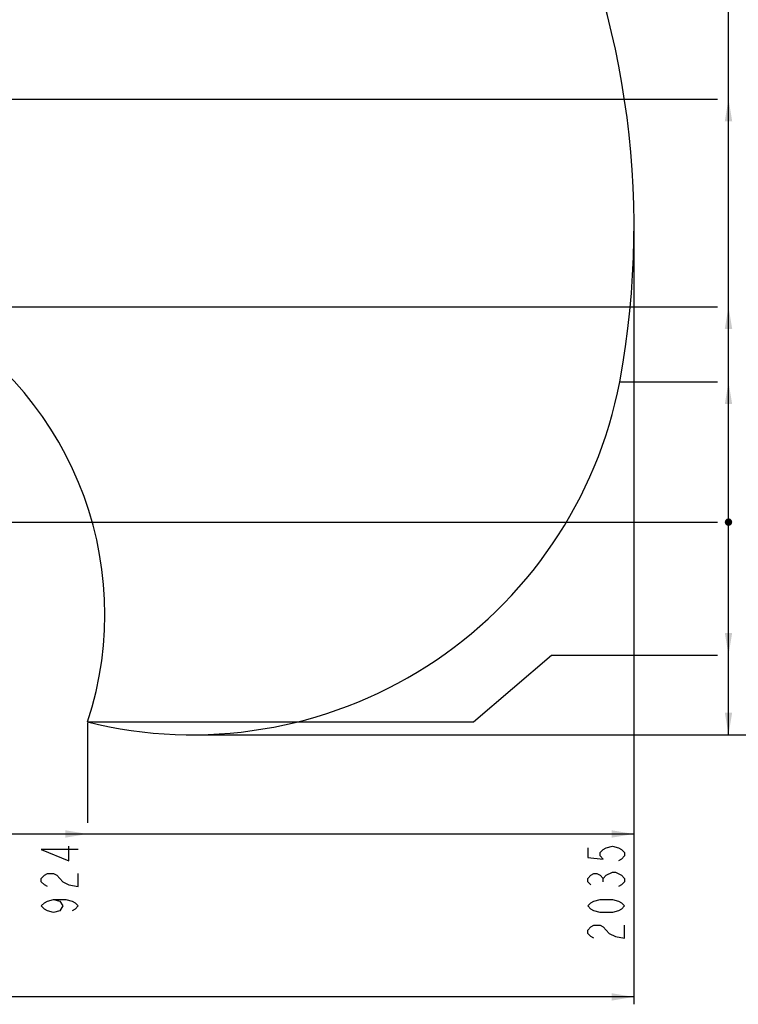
# Model space of a CAD drawing. Header units: millimetres. Extents: x 0 to 63602708652, y -107871309221 to 6308.
# Tile 56 of 74: x 5296 to 6756, y 2545 to 4546. Entities that reach past the tile are written whole.
import ezdxf

# ---------------------------------------------------------------- set-up
doc = ezdxf.new("R2010")
doc.units = ezdxf.units.MM
doc.header["$LTSCALE"] = 490.4625
doc.layers.get('0').update_dxf_attribs({"linetype": 'CONTINUOUS'})
for name, color, linetype in [('10-1运动范围_DXF_CONTINUOUS_LINE', 7, 'CONTINUOUS'), ('204103000004_DXF_DIMENSION', 7, 'CONTINUOUS'), ('304103000063_DXF_DIMENSION', 7, 'CONTINUOUS')]:
    doc.layers.add(name, color=color, linetype=linetype)
doc.styles.get("Standard").update_dxf_attribs({"font": 'txt', "width": 0.7})
doc.dimstyles.new('DIMSTYLE_1', dxfattribs={"dimtxt": 75, "dimasz": 45, "dimexe": 2, "dimexo": 0.2, "dimgap": 2.5, "dimtad": 0, "dimtih": 1, "dimtoh": 1, "dimdec": 0, "dimdsep": 46, "dimtxsty": 'Standard', "dimblk": '_FILLED', "dimblk1": '_FILLED', "dimblk2": '_FILLED', "dimcen": 0.09, "dimclrt": 5, "dimazin": 2, "dimtfac": 1, "dimtdec": 0, "dimtofl": 0, "dimtmove": 0, "dimatfit": 3, "dimldrblk": '_FILLED', "dimfxl": 0, "dimtolj": 1, "dimarcsym": 0})
doc.dimstyles.new('DIMSTYLE_3', dxfattribs={"dimtxt": 75, "dimasz": 45, "dimexe": 2, "dimexo": 0.2, "dimgap": 2.5, "dimtad": 1, "dimdec": 0, "dimdsep": 46, "dimtxsty": 'Standard', "dimblk": '_FILLED', "dimblk1": '_FILLED', "dimblk2": '_FILLED', "dimcen": 0.09, "dimclrt": 5, "dimazin": 2, "dimtfac": 1, "dimtdec": 0, "dimtofl": 0, "dimtmove": 0, "dimatfit": 3, "dimldrblk": '_FILLED', "dimfxl": 0, "dimtolj": 1, "dimarcsym": 0})

# ---------------------------------------------------------------- blocks, each defined once
blk = doc.blocks.new('*D1')
at = {"layer": '304103000063_DXF_DIMENSION', "color": 2, "linetype": 'Continuous', "transparency": 16777216}
blk.add_line((4811.2, 5860), (6714, 5860), dxfattribs=at)
blk = doc.blocks.new('_FILLED')
at = {"color": 0, "linetype": 'ByBlock'}
blk.add_solid([(0, 0), (-1, 0.167), (-1, -0.167)], dxfattribs=at)
blk = doc.blocks.new('*D2')
at = {"layer": '204103000004_DXF_DIMENSION', "color": 2, "linetype": 'Continuous', "transparency": 16777216}
blk.add_line((4737, 3525.5), (6714, 3525.5), dxfattribs=at)
blk = doc.blocks.new('*D3')
at = {"layer": '204103000004_DXF_DIMENSION', "color": 2, "linetype": 'Continuous', "transparency": 16777216}
blk.add_line((6516.9, 3810.3), (6714, 3810.3), dxfattribs=at)
blk = doc.blocks.new('*D4')
at = {"layer": '204103000004_DXF_DIMENSION', "color": 2, "linetype": 'Continuous', "transparency": 16777216}
for p, q in [((6218.1, 3119.3), (6377.1, 3255.2)), ((6377.1, 3255.2), (6714, 3255.2)), ((5435.5, 3119.3), (6218.1, 3119.3))]:
    blk.add_line(p, q, dxfattribs=at)
blk = doc.blocks.new('*D5')
at = {"layer": '204103000004_DXF_DIMENSION', "color": 2, "linetype": 'Continuous', "transparency": 16777216}
blk.add_line((5648.3, 3093.3), (6714, 3093.3), dxfattribs=at)
blk = doc.blocks.new('*D6')
at = {"layer": '204103000004_DXF_DIMENSION', "color": 2, "linetype": 'Continuous', "transparency": 16777216}
blk.add_line((5085.9, 3963.1), (6714, 3963.1), dxfattribs=at)
blk = doc.blocks.new('*D7')
at = {"layer": '204103000004_DXF_DIMENSION', "color": 2, "linetype": 'Continuous', "transparency": 16777216}
blk.add_line((4160.1, 5556.5), (6714, 5556.5), dxfattribs=at)
blk = doc.blocks.new('*D8')
at = {"layer": '204103000004_DXF_DIMENSION', "color": 2, "linetype": 'Continuous', "transparency": 16777216}
blk.add_line((4996.9, 4385), (6714, 4385), dxfattribs=at)
blk = doc.blocks.new('*D12')
at = {"layer": '204103000004_DXF_DIMENSION', "color": 2, "linetype": 'Continuous', "transparency": 16777216}
blk.add_line((5434, 3117.8), (5434, 2914.1), dxfattribs=at)
blk = doc.blocks.new('*D13')
at = {"layer": '204103000004_DXF_DIMENSION', "color": 2, "linetype": 'Continuous', "transparency": 16777216}
blk.add_line((6544.3, 4124), (6544.3, 2914.1), dxfattribs=at)
blk = doc.blocks.new('*D19')
at = {"layer": '204103000004_DXF_DIMENSION', "color": 2, "linetype": 'Continuous', "transparency": 16777216}
for p, q in [((3490.2, 5249.8), (3490.2, 2545.5)), ((6544.3, 4124), (6544.3, 2545.5)), ((3490.2, 2560.5), (5017.2, 2560.5)), ((6544.3, 2560.5), (5017.2, 2560.5))]:
    blk.add_line(p, q, dxfattribs=at)
at = {"layer": '204103000004_DXF_DIMENSION', "color": 2, "linetype": 'Continuous', "transparency": 16777216, "xscale": 45, "yscale": 45, "zscale": 45, "rotation": 180}
blk.add_blockref('_FILLED', (3490.2, 2560.5), dxfattribs=at)
at = {"layer": '204103000004_DXF_DIMENSION', "color": 2, "linetype": 'Continuous', "transparency": 16777216, "xscale": 45, "yscale": 45, "zscale": 45}
blk.add_blockref('_FILLED', (6544.3, 2560.5), dxfattribs=at)
blk = doc.blocks.new('*D20')
at = {"layer": '204103000004_DXF_DIMENSION', "color": 2, "linetype": 'Continuous', "transparency": 16777216}
for p, q in [((4811.2, 5860), (7148.6, 5860)), ((7133.6, 5860), (7133.6, 4476.6)), ((7133.6, 3093.3), (7133.6, 4476.6)), ((5648.3, 3093.3), (7148.6, 3093.3))]:
    blk.add_line(p, q, dxfattribs=at)
at = {"layer": '204103000004_DXF_DIMENSION', "color": 2, "linetype": 'Continuous', "transparency": 16777216, "xscale": 45, "yscale": 45, "zscale": 45}
for p, rotation in [((7133.6, 5860), 90), ((7133.6, 3093.3), 270)]:
    blk.add_blockref('_FILLED', p, dxfattribs=dict(at, rotation=rotation))

msp = doc.modelspace()

# ---------------------------------------------------------------- linework, layer by layer
at = {"color": 2, "linetype": 'Continuous'}
for p, q in [((6736.488, 3093.273), (6736.488, 5860.027)), ((3490.156, 2891.62), (6544.26, 2891.62))]:
    msp.add_line(p, q, dxfattribs=at)
at = {"color": 2, "linetype": 'Continuous', "const_width": 7.5}
msp.add_lwpolyline([(6732.738, 3525.478, 1), (6740.238, 3525.478, 1)], format="xyb", close=True, dxfattribs=at)
msp.add_lwpolyline([(6732.738, 3525.478, 1), (6740.238, 3525.478, 1)], format="xyb", close=True, dxfattribs=at)
msp.add_lwpolyline([(6732.738, 3525.478, 1), (6740.238, 3525.478, 1)], format="xyb", close=True, dxfattribs=at)
msp.add_lwpolyline([(6732.738, 3525.478, 1), (6740.238, 3525.478, 1)], format="xyb", close=True, dxfattribs=at)
msp.add_lwpolyline([(6732.738, 3525.478, 1), (6740.238, 3525.478, 1)], format="xyb", close=True, dxfattribs=at)
msp.add_lwpolyline([(6732.738, 3525.478, 1), (6740.238, 3525.478, 1)], format="xyb", close=True, dxfattribs=at)
msp.add_lwpolyline([(6732.738, 3525.478, 1), (6740.238, 3525.478, 1)], format="xyb", close=True, dxfattribs=at)
at = {"color": 2, "linetype": 'Continuous'}
for points in [[(6736.488, 4385), (6743.988, 4340), (6728.988, 4340)], [(6736.488, 3963.136), (6743.988, 3918.136), (6728.988, 3918.136)], [(6736.488, 3810.282), (6743.988, 3765.282), (6728.988, 3765.282)], [(6736.488, 3255.227), (6728.988, 3300.227), (6743.988, 3300.227)], [(6736.488, 3093.273), (6728.988, 3138.273), (6743.988, 3138.273)], [(5433.974, 2891.62), (5388.974, 2884.12), (5388.974, 2899.12)], [(6544.26, 2891.62), (6499.26, 2884.12), (6499.26, 2899.12)]]:
    msp.add_solid(points, dxfattribs=at)
at = {"layer": '10-1运动范围_DXF_CONTINUOUS_LINE', "color": 2, "linetype": 'Continuous'}
for centre, radius, start, end in [((4809.937, 4125.478), 1734.548, 349.530236, 139.530236), ((4769.317, 3338.186), 700, 341.774539, 63.225461), ((5647.024, 3977.877), 884.604, 256.078849, 349.078849)]:
    msp.add_arc(centre, radius, start, end, dxfattribs=at)
at = {"layer": '204103000004_DXF_DIMENSION', "color": 5, "linetype": 'Continuous'}
msp.add_line((6481.76, 2794.589), (6481.76, 2801.151), dxfattribs=at)
for points in [[(5415.224, 2860.214), (5340.224, 2860.214), (5396.474, 2837.245), (5396.474, 2866.776)], [(6450.51, 2863.495), (6450.51, 2843.808), (6481.76, 2840.526), (6475.51, 2847.089), (6475.51, 2853.651), (6481.76, 2860.214), (6488.01, 2863.495), (6500.51, 2866.776), (6513.01, 2863.495), (6519.26, 2860.214), (6525.51, 2853.651), (6525.51, 2847.089), (6519.26, 2840.526), (6513.01, 2837.245)], [(5352.724, 2784.745), (5346.474, 2788.026), (5340.224, 2794.589), (5340.224, 2801.151), (5346.474, 2807.714), (5352.724, 2810.995), (5365.224, 2810.995), (5371.474, 2807.714), (5377.724, 2801.151), (5383.974, 2794.589), (5396.474, 2788.026), (5415.224, 2784.745), (5415.224, 2810.995)], [(6456.76, 2788.026), (6450.51, 2794.589), (6450.51, 2801.151), (6456.76, 2807.714), (6463.01, 2810.995), (6469.26, 2810.995), (6475.51, 2807.714), (6481.76, 2801.151), (6488.01, 2807.714)], [(6488.01, 2807.714), (6500.51, 2814.276), (6506.76, 2814.276)], [(6506.76, 2814.276), (6519.26, 2807.714), (6525.51, 2801.151), (6525.51, 2794.589), (6519.26, 2788.026), (6513.01, 2784.745)], [(5365.224, 2758.495), (5377.724, 2755.214), (5383.974, 2745.37), (5377.724, 2735.526), (5365.224, 2732.245), (5352.724, 2735.526), (5346.474, 2738.808), (5340.224, 2745.37), (5346.474, 2751.932), (5352.724, 2755.214), (5365.224, 2758.495), (5390.224, 2758.495), (5402.724, 2755.214), (5408.974, 2751.932), (5415.224, 2745.37), (5408.974, 2738.808), (5402.724, 2735.526)], [(6525.51, 2745.37), (6519.26, 2738.808), (6513.01, 2735.526), (6500.51, 2732.245), (6475.51, 2732.245), (6463.01, 2735.526), (6456.76, 2738.808), (6450.51, 2745.37), (6456.76, 2751.932), (6463.01, 2755.214), (6475.51, 2758.495), (6500.51, 2758.495), (6513.01, 2755.214), (6519.26, 2751.932), (6525.51, 2745.37)], [(6463.01, 2679.745), (6456.76, 2683.026), (6450.51, 2689.589), (6450.51, 2696.151), (6456.76, 2702.714), (6463.01, 2705.995), (6475.51, 2705.995), (6481.76, 2702.714), (6488.01, 2696.151), (6494.26, 2689.589), (6506.76, 2683.026), (6525.51, 2679.745), (6525.51, 2705.995)]]:
    msp.add_lwpolyline(points, dxfattribs=at)

# ---------------------------------------------------------------- dimensions: what is measured, and where the dimension line sits
at = {"layer": '204103000004_DXF_DIMENSION', "color": 2, "linetype": 'Continuous'}
for base, p1, p2, angle, picture, middle in [((7133.611, 3093.273), (4811.011, 5860.027), (5648.098, 3093.273), 270, '*D20', (7133.611, 4371.65)), ((3490.156, 2560.466), (6544.26, 4124.178), (3490.156, 5249.981), 180, '*D19', (4912.208, 2560.466))]:
    dim = msp.add_linear_dim(base=base, p1=p1, p2=p2, angle=angle, dimstyle='DIMSTYLE_3', dxfattribs=at)
    dim.commit()
    dim.dimension.update_dxf_attribs({"geometry": picture, "text_midpoint": middle, "dimtype": 160})
for feature_location, offset, dtype, origin, override, picture, middle in [((4160.074, 5556.452), (2553.915, 0), 0, (4158.574, 3525.478), {"dimgap": 18.749981, "dimtad": 1, "dimtih": 0, "dimtoh": 0}, '*D7', (6751.488, 5575.202)), ((4996.879, 4385), (1717.109, 0), 0, (4995.379, 3525.478), {"dimgap": 18.749933, "dimtad": 1, "dimtih": 0, "dimtoh": 0}, '*D8', (6751.488, 4403.75)), ((6544.26, 4123.978), (0, -1209.858), 1, (4509.711, 4125.478), {"dimgap": 18.750136, "dimtad": 1, "dimtih": 0, "dimtoh": 0}, '*D13', (6525.51, 2666.62)), ((5085.928, 3963.136), (1628.061, 0), 0, (5084.428, 3525.478), {"dimgap": 18.749994, "dimtad": 1, "dimtih": 0, "dimtoh": 0}, '*D6', (6751.488, 3981.886)), ((6516.881, 3810.282), (197.107, 0), 0, (6515.381, 3525.478), {"dimgap": 18.749943, "dimtad": 1, "dimtih": 0, "dimtoh": 0}, '*D3', (6751.488, 3829.032)), ((4737.038353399, 3525.478430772), (1976.949905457, 0), 0, (4735.538353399, 3525.478430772), {"dimgap": 18.749921, "dimtad": 1, "dimtih": 0, "dimtoh": 0}, '*D2', (6751.488258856, 3544.228430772)), ((5435.474, 3119.256), (1278.514, 135.971), 0, (5433.974, 3525.478), {"dimgap": 18.749879, "dimtad": 1, "dimtih": 0, "dimtoh": 0}, '*D4', (6751.488, 3273.977)), ((5648.298, 3093.273), (1065.69, 0), 0, (5646.798, 3525.478), {"dimgap": 18.74992, "dimtad": 1, "dimtih": 0, "dimtoh": 0}, '*D5', (6751.488, 3112.023)), ((5433.974, 3117.756), (0, -203.636), 1, (4509.711, 3119.256), {"dimgap": 18.750121, "dimtad": 1, "dimtih": 0, "dimtoh": 0}, '*D12', (5415.224, 2719.12))]:
    dim = msp.add_ordinate_dim(feature_location=feature_location, offset=offset, dtype=dtype, origin=origin, dimstyle='DIMSTYLE_1', override=override, dxfattribs=at)
    dim.commit()
    dim.dimension.update_dxf_attribs({"geometry": picture, "text_midpoint": middle})
at = {"layer": '304103000063_DXF_DIMENSION', "color": 2, "linetype": 'Continuous'}
dim = msp.add_ordinate_dim(feature_location=(4811.211, 5860.027), offset=(1902.777, 0), dtype=0, origin=(4735.538, 3525.478), dimstyle='DIMSTYLE_1', override={"dimgap": 18.749834, "dimtad": 1, "dimtih": 0, "dimtoh": 0}, dxfattribs=at)
dim.commit()
dim.dimension.update_dxf_attribs({"geometry": '*D1', "text_midpoint": (6751.488, 5878.777)})

doc.saveas('drawing.dxf')
